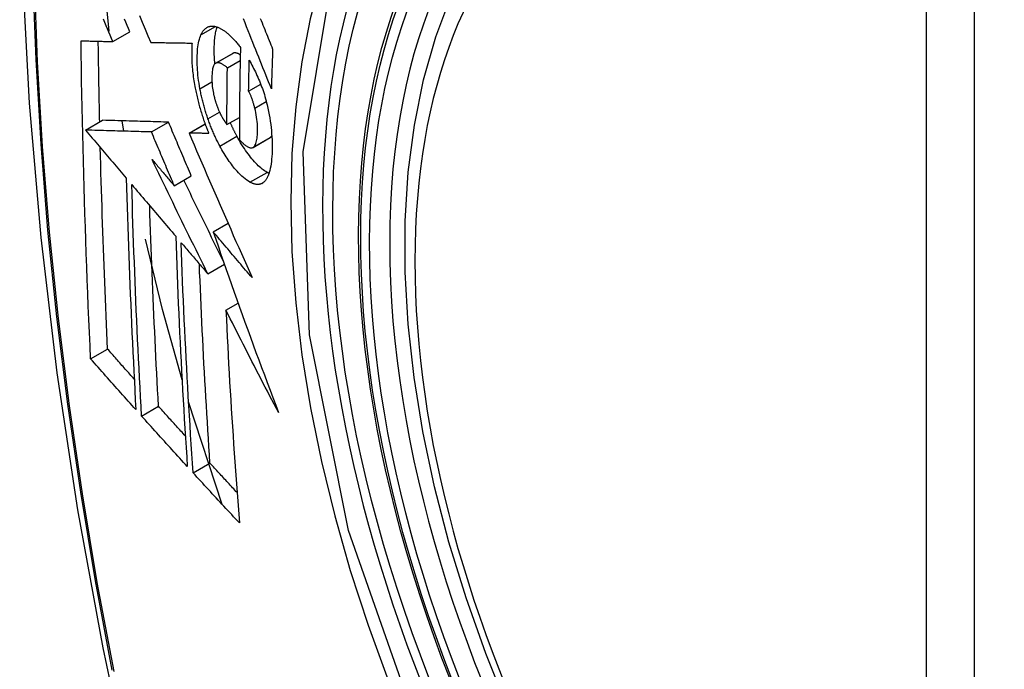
# Model space of a CAD drawing. Header units: inches. Extents: x 193.4 to 227.9, y 72.8 to 107.2.
# Tile 14 of 33: x 195.934 to 196.275, y 103.846 to 104.07. Entities that reach past the tile are written whole.
import ezdxf

# ---------------------------------------------------------------- set-up
doc = ezdxf.new("R2010")
doc.units = ezdxf.units.IN
doc.header["$MEASUREMENT"] = 0
doc.layers.add('Visible Edges(ANSI)', color=7, linetype='Continuous', lineweight=25)
doc.layers.add('Visible Tangent Edges(ANSI)', color=7, linetype='Continuous', lineweight=25)

msp = doc.modelspace()

# ---------------------------------------------------------------- linework, layer by layer
at = {"layer": 'Visible Edges(ANSI)'}
for p, q in [((195.96524, 104.06616), (195.96294, 104.08837)), ((195.9665, 104.06259), (195.9724, 104.06598)), ((195.9796, 104.0623), (195.9797, 104.0623)), ((196.00203, 104.0551), (196.00793, 104.0585)), ((196.0061, 104.05353), (196.01053, 104.05608)), ((196.01346, 104.04545), (196.01762, 104.04785)), ((196.00596, 104.03389), (196.01026, 104.03637)), ((195.95707, 104.032), (195.96296, 104.03539)), ((195.96296, 104.03539), (195.96296, 104.03539)), ((195.97033, 104.03161), (195.96972, 104.0352)), ((195.97988, 104.03134), (195.98577, 104.03473)), ((195.99286, 104.03099), (195.99839, 104.03417)), ((195.95707, 104.032), (195.95707, 104.032)), ((195.99302, 104.03098), (195.99286, 104.03099)), ((196.01495, 104.026), (196.02085, 104.0294)), ((196.02085, 104.0294), (196.0209, 104.02943)), ((195.98774, 104.01276), (195.99363, 104.01615)), ((196.0012, 103.99686), (196.00632, 103.99981)), ((195.99932, 103.98234), (196.00507, 103.98565)), ((196.0056, 103.96975), (196.00982, 103.97218)), ((195.95883, 103.95296), (195.96469, 103.95633)), ((196.00433, 103.90262), (195.9927, 103.93813)), ((195.97644, 103.9332), (195.9823, 103.93657)), ((195.99425, 103.91356), (196.00009, 103.91693))]:
    msp.add_line(p, q, dxfattribs=at)
at = {"layer": 'Visible Edges(ANSI)', "flags": 128}
for points in [[(195.98832, 104.46499), (195.97549, 104.42688), (195.96443, 104.38765), (195.95514, 104.34736), (195.94758, 104.30609), (195.94174, 104.2639), (195.9376, 104.22085), (195.93513, 104.17701), (195.93431, 104.13244), (195.93512, 104.08719), (195.93755, 104.04134), (195.94157, 103.99494), (195.94716, 103.94807), (195.95431, 103.90078), (195.96299, 103.85314), (195.97318, 103.80523), (195.98486, 103.75711)], [(196.10321, 103.8319), (196.09547, 103.85108), (196.08862, 103.87035), (196.08268, 103.88961), (196.07769, 103.90878), (196.07366, 103.92779), (196.07062, 103.94654), (196.06858, 103.96496), (196.06757, 103.98296), (196.06759, 104.00048), (196.06865, 104.01743), (196.07076, 104.03375), (196.07391, 104.04936), (196.07812, 104.06419), (196.08338, 104.07818), (196.08968, 104.09124), (196.097, 104.10331), (196.10534, 104.1143), (196.11467, 104.12414), (196.12492, 104.13275), (196.13604, 104.14006)], [(195.9665, 104.06259), (195.96604, 104.06369), (195.96557, 104.06478), (195.9651, 104.06588), (195.96464, 104.06698), (195.96417, 104.06808), (195.96371, 104.06918), (195.96324, 104.07028)], [(195.9724, 104.06598), (195.97193, 104.06708), (195.97147, 104.06818), (195.971, 104.06928), (195.97054, 104.07038)], [(195.9757, 104.07158), (195.97668, 104.06925), (195.97765, 104.06693), (195.97863, 104.06461), (195.9796, 104.0623)], [(196.02132, 104.04626), (196.02084, 104.04746), (196.02035, 104.04866), (196.01987, 104.04986), (196.01939, 104.05107), (196.0189, 104.05228), (196.01841, 104.0535), (196.01792, 104.05473), (196.01742, 104.05597), (196.01693, 104.05721), (196.01642, 104.05847), (196.01591, 104.05974), (196.0154, 104.06102), (196.01488, 104.06231), (196.01436, 104.06362), (196.01383, 104.06494), (196.0133, 104.06628), (196.01275, 104.06764), (196.0122, 104.06901), (196.01164, 104.0704)], [(196.01745, 104.0706), (196.01777, 104.06983), (196.01808, 104.06905), (196.01839, 104.06828), (196.0187, 104.06751), (196.01901, 104.06674), (196.01932, 104.06598), (196.01963, 104.06522), (196.01994, 104.06446), (196.02024, 104.06371), (196.02055, 104.06295), (196.02085, 104.0622), (196.02115, 104.06146), (196.02145, 104.06072), (196.02175, 104.05998)], [(195.99697, 104.06493), (195.99708, 104.06515), (195.99718, 104.06536), (195.9973, 104.06556), (195.99741, 104.06576), (195.99753, 104.06595), (195.99765, 104.06613), (195.99777, 104.0663), (195.9979, 104.06646), (195.99803, 104.06662), (195.99816, 104.06676), (195.9983, 104.0669), (195.99844, 104.06703), (195.99859, 104.06715), (195.99873, 104.06727), (195.99888, 104.06737), (195.99903, 104.06747), (195.99919, 104.06755), (195.99935, 104.06763), (195.99951, 104.0677), (195.99967, 104.06776), (195.99983, 104.06781), (196, 104.06785), (196.00017, 104.06789), (196.00034, 104.06791)], [(196.00034, 104.06791), (196.00053, 104.06793), (196.00071, 104.06794), (196.0009, 104.06794), (196.00108, 104.06793), (196.00127, 104.06792), (196.00146, 104.0679), (196.00165, 104.06787), (196.00185, 104.06783), (196.00204, 104.06778), (196.00224, 104.06773), (196.00243, 104.06767), (196.00263, 104.0676), (196.00283, 104.06753), (196.00303, 104.06744), (196.00323, 104.06735), (196.00344, 104.06726), (196.00364, 104.06715), (196.00385, 104.06704), (196.00405, 104.06693), (196.00426, 104.0668), (196.00447, 104.06667), (196.00468, 104.06653), (196.00489, 104.06639), (196.0051, 104.06624)], [(196.00179, 104.05492), (196.00173, 104.05555), (196.00168, 104.05618), (196.00164, 104.05681), (196.00161, 104.05742), (196.00159, 104.05803), (196.00157, 104.05863), (196.00156, 104.05923), (196.00156, 104.05982), (196.00156, 104.06039), (196.00158, 104.06096), (196.0016, 104.06151), (196.00162, 104.06206), (196.00166, 104.0626), (196.0017, 104.06312), (196.00175, 104.06364), (196.0018, 104.06414), (196.00187, 104.06463), (196.00194, 104.06511), (196.00203, 104.06557), (196.00212, 104.06601), (196.00222, 104.06644), (196.00233, 104.06685), (196.00245, 104.06724), (196.00258, 104.06762)], [(195.99663, 104.04627), (195.99646, 104.04723), (195.9963, 104.04818), (195.99616, 104.04913), (195.99604, 104.05006), (195.99594, 104.05098), (195.99585, 104.05189), (195.99578, 104.05278), (195.99573, 104.05366), (195.99569, 104.05453), (195.99567, 104.05538), (195.99566, 104.05622), (195.99567, 104.05704), (195.99569, 104.05783), (195.99572, 104.05861), (195.99577, 104.05937), (195.99583, 104.06011), (195.99591, 104.06082), (195.99601, 104.0615), (195.99613, 104.06215), (195.99626, 104.06278), (195.99641, 104.06337), (195.99658, 104.06392), (195.99676, 104.06445), (195.99697, 104.06493)], [(196.0051, 104.06624), (196.00533, 104.06607), (196.00556, 104.0659), (196.00579, 104.06571), (196.00602, 104.06553), (196.00625, 104.06533), (196.00648, 104.06513), (196.00671, 104.06493), (196.00694, 104.06472), (196.00717, 104.0645), (196.0074, 104.06428), (196.00763, 104.06405), (196.00786, 104.06381), (196.00809, 104.06357), (196.00832, 104.06333), (196.00855, 104.06308), (196.00878, 104.06282), (196.00901, 104.06256), (196.00924, 104.06229), (196.00947, 104.06201), (196.0097, 104.06174), (196.00993, 104.06145), (196.01016, 104.06116), (196.0104, 104.06087), (196.01063, 104.06057)], [(195.95553, 104.06286), (195.95598, 104.06285), (195.95644, 104.06283), (195.95689, 104.06282), (195.95734, 104.06281), (195.95779, 104.0628), (195.95825, 104.06279), (195.9587, 104.06278), (195.95916, 104.06277), (195.95962, 104.06275), (195.96007, 104.06274), (195.96053, 104.06273), (195.96099, 104.06272), (195.96145, 104.06271), (195.96191, 104.0627), (195.96237, 104.06269), (195.96283, 104.06268), (195.96329, 104.06266), (195.96375, 104.06265), (195.96421, 104.06264), (195.96467, 104.06263), (195.96513, 104.06262), (195.96558, 104.06261), (195.96604, 104.0626), (195.9665, 104.06259)], [(195.95883, 103.95296), (195.95862, 103.95749), (195.95842, 103.96203), (195.95822, 103.96657), (195.95803, 103.97112), (195.95784, 103.97567), (195.95766, 103.98022), (195.95749, 103.98478), (195.95732, 103.98934), (195.95715, 103.99391), (195.957, 103.99848), (195.95685, 104.00306), (195.9567, 104.00763), (195.95657, 104.01221), (195.95644, 104.01679), (195.95631, 104.02137), (195.9562, 104.02596), (195.95609, 104.03055), (195.95599, 104.03515), (195.95589, 104.03975), (195.95581, 104.04436), (195.95573, 104.04897), (195.95566, 104.0536), (195.95559, 104.05823), (195.95553, 104.06286)], [(195.96196, 104.03482), (195.96194, 104.03598), (195.96191, 104.03713), (195.96189, 104.03829), (195.96186, 104.03946), (195.96184, 104.04062), (195.96181, 104.04178), (195.96179, 104.04294), (195.96177, 104.0441), (195.96175, 104.04526), (195.96173, 104.04642), (195.9617, 104.04758), (195.96168, 104.04874), (195.96166, 104.04991), (195.96164, 104.05107), (195.96162, 104.05223), (195.96161, 104.05339), (195.96159, 104.05456), (195.96157, 104.05572), (195.96155, 104.05688), (195.96154, 104.05805), (195.96152, 104.05921), (195.9615, 104.06038), (195.96149, 104.06154), (195.96147, 104.06271)], [(195.9797, 104.0623), (195.98028, 104.06229), (195.98087, 104.06228), (195.98145, 104.06227), (195.98203, 104.06225), (195.98262, 104.06224), (195.98321, 104.06223), (195.98379, 104.06222), (195.98438, 104.06221), (195.98497, 104.0622), (195.98556, 104.06219), (195.98616, 104.06218), (195.98675, 104.06217), (195.98734, 104.06216), (195.98793, 104.06215), (195.98853, 104.06214), (195.98912, 104.06213), (195.98972, 104.06212), (195.99031, 104.06212), (195.99091, 104.06211), (195.9915, 104.0621), (195.9921, 104.06209), (195.9927, 104.06208), (195.99329, 104.06207), (195.99389, 104.06207)], [(195.99389, 104.06207), (195.99385, 104.06153), (195.99382, 104.06097), (195.99379, 104.06041), (195.99377, 104.05985), (195.99376, 104.05927), (195.99376, 104.05869), (195.99376, 104.05809), (195.99377, 104.05748), (195.99378, 104.05687), (195.9938, 104.05626), (195.99383, 104.05563), (195.99387, 104.055), (195.99391, 104.05436), (195.99396, 104.05372), (195.99402, 104.05307), (195.99409, 104.05241), (195.99416, 104.05175), (195.99424, 104.05109), (195.99433, 104.05042), (195.99442, 104.04975), (195.99453, 104.04907), (195.99464, 104.04839), (195.99476, 104.0477), (195.99488, 104.04702)], [(196.01063, 104.06057), (196.0106, 104.05923), (196.01057, 104.0579), (196.01054, 104.05657), (196.01051, 104.05524), (196.01048, 104.05391), (196.01046, 104.05258), (196.01044, 104.05125), (196.01041, 104.04992), (196.01039, 104.04859), (196.01037, 104.04726), (196.01036, 104.04594), (196.01034, 104.04461), (196.01032, 104.04329), (196.01031, 104.04197), (196.0103, 104.04064), (196.01029, 104.03932), (196.01028, 104.038), (196.01027, 104.03667), (196.01026, 104.03535), (196.01025, 104.03403), (196.01025, 104.03272), (196.01024, 104.0314), (196.01024, 104.03008), (196.01024, 104.02876)], [(196.02175, 104.05998), (196.02173, 104.0594), (196.02171, 104.05883), (196.02169, 104.05826), (196.02167, 104.05769), (196.02165, 104.05711), (196.02163, 104.05654), (196.02161, 104.05597), (196.02159, 104.0554), (196.02157, 104.05483), (196.02155, 104.05425), (196.02153, 104.05368), (196.02152, 104.05311), (196.0215, 104.05254), (196.02148, 104.05197), (196.02146, 104.0514), (196.02145, 104.05083), (196.02143, 104.05025), (196.02141, 104.04968), (196.02139, 104.04911), (196.02138, 104.04854), (196.02136, 104.04797), (196.02135, 104.0474), (196.02133, 104.04683), (196.02132, 104.04626)], [(196.00805, 104.05856), (196.00804, 104.05856), (196.00804, 104.05855), (196.00803, 104.05855), (196.00803, 104.05855), (196.00802, 104.05855), (196.00802, 104.05855), (196.00801, 104.05854), (196.00801, 104.05854), (196.008, 104.05854), (196.008, 104.05854), (196.00799, 104.05853), (196.00799, 104.05853), (196.00798, 104.05853), (196.00798, 104.05853), (196.00797, 104.05852), (196.00797, 104.05852), (196.00796, 104.05852), (196.00796, 104.05852), (196.00795, 104.05851), (196.00795, 104.05851), (196.00794, 104.05851), (196.00794, 104.05851), (196.00793, 104.0585), (196.00793, 104.0585)], [(196.01057, 104.05799), (196.01045, 104.05806), (196.01034, 104.05813), (196.01023, 104.05819), (196.01012, 104.05825), (196.01001, 104.05831), (196.0099, 104.05836), (196.00979, 104.05841), (196.00968, 104.05846), (196.00957, 104.0585), (196.00946, 104.05854), (196.00935, 104.05857), (196.00924, 104.0586), (196.00914, 104.05863), (196.00903, 104.05865), (196.00893, 104.05866), (196.00882, 104.05867), (196.00872, 104.05868), (196.00862, 104.05868), (196.00852, 104.05867), (196.00842, 104.05866), (196.00833, 104.05865), (196.00823, 104.05862), (196.00814, 104.05859), (196.00805, 104.05856)], [(196.01346, 104.04545), (196.01346, 104.0459), (196.01347, 104.04634), (196.01348, 104.04679), (196.01349, 104.04724), (196.01349, 104.04768), (196.0135, 104.04813), (196.01351, 104.04857), (196.01352, 104.04902), (196.01353, 104.04947), (196.01354, 104.04991), (196.01354, 104.05036), (196.01355, 104.0508), (196.01356, 104.05125), (196.01357, 104.0517), (196.01358, 104.05214), (196.01359, 104.05259), (196.0136, 104.05303), (196.01361, 104.05348), (196.01362, 104.05393), (196.01363, 104.05437), (196.01364, 104.05482), (196.01365, 104.05527), (196.01366, 104.05571), (196.01367, 104.05616)], [(196.01367, 104.05616), (196.01398, 104.05561), (196.01428, 104.05505), (196.01458, 104.05449), (196.01488, 104.05391), (196.01518, 104.05332), (196.01547, 104.05273), (196.01577, 104.05212), (196.01605, 104.05151), (196.01634, 104.05089), (196.01662, 104.05026), (196.0169, 104.04962), (196.01717, 104.04898), (196.01743, 104.04832), (196.01769, 104.04766), (196.01794, 104.04699), (196.01819, 104.04632), (196.01843, 104.04563), (196.01866, 104.04495), (196.01888, 104.04425), (196.0191, 104.04356), (196.0193, 104.04285), (196.0195, 104.04215), (196.01968, 104.04143), (196.01986, 104.04072)], [(196.00215, 104.05516), (196.00195, 104.05505), (196.00176, 104.05489), (196.00159, 104.05469), (196.00144, 104.05445), (196.00131, 104.05417), (196.00119, 104.05385), (196.00109, 104.0535), (196.001, 104.05312), (196.00093, 104.05271), (196.00087, 104.05227), (196.00083, 104.05182), (196.00079, 104.05135), (196.00077, 104.05087), (196.00076, 104.05037), (196.00076, 104.04986), (196.00076, 104.04933), (196.00078, 104.04879), (196.00081, 104.04823), (196.00085, 104.04767), (196.0009, 104.04709), (196.00097, 104.04651), (196.00106, 104.04592), (196.00116, 104.04532), (196.00128, 104.04471)], [(196.0061, 104.05353), (196.00592, 104.05367), (196.00575, 104.05382), (196.00557, 104.05396), (196.0054, 104.05409), (196.00522, 104.05422), (196.00504, 104.05435), (196.00487, 104.05447), (196.00469, 104.05458), (196.00452, 104.05469), (196.00435, 104.05479), (196.00418, 104.05488), (196.00401, 104.05496), (196.00384, 104.05503), (196.00367, 104.0551), (196.00351, 104.05516), (196.00335, 104.0552), (196.00319, 104.05524), (196.00303, 104.05527), (196.00288, 104.05528), (196.00273, 104.05528), (196.00258, 104.05527), (196.00243, 104.05525), (196.00229, 104.05521), (196.00215, 104.05516)], [(196.00596, 104.03389), (196.00596, 104.0347), (196.00596, 104.03552), (196.00596, 104.03633), (196.00596, 104.03715), (196.00596, 104.03797), (196.00597, 104.03878), (196.00597, 104.0396), (196.00597, 104.04042), (196.00598, 104.04123), (196.00598, 104.04205), (196.00599, 104.04287), (196.00599, 104.04369), (196.006, 104.04451), (196.00601, 104.04532), (196.00601, 104.04614), (196.00602, 104.04696), (196.00603, 104.04778), (196.00604, 104.0486), (196.00605, 104.04942), (196.00606, 104.05024), (196.00606, 104.05106), (196.00608, 104.05189), (196.00609, 104.05271), (196.0061, 104.05353)], [(195.99488, 104.04702), (195.99498, 104.04652), (195.99508, 104.04602), (195.99518, 104.04552), (195.99529, 104.04502), (195.99539, 104.04452), (195.99551, 104.04401), (195.99562, 104.04351), (195.99574, 104.04301), (195.99586, 104.04251), (195.99599, 104.04201), (195.99612, 104.04151), (195.99625, 104.04101), (195.99638, 104.0405), (195.99652, 104.04), (195.99666, 104.0395), (195.99681, 104.03901), (195.99696, 104.03851), (195.99711, 104.03801), (195.99726, 104.03752), (195.99742, 104.03703), (195.99758, 104.03653), (195.99774, 104.03605), (195.9979, 104.03556), (195.99807, 104.03507)], [(195.99937, 104.03594), (195.99923, 104.03636), (195.99909, 104.03678), (195.99895, 104.0372), (195.99881, 104.03763), (195.99868, 104.03805), (195.99854, 104.03848), (195.99841, 104.03891), (195.99829, 104.03934), (195.99816, 104.03977), (195.99804, 104.04021), (195.99792, 104.04064), (195.9978, 104.04107), (195.99769, 104.04151), (195.99758, 104.04194), (195.99747, 104.04238), (195.99737, 104.04281), (195.99726, 104.04324), (195.99716, 104.04368), (195.99707, 104.04411), (195.99697, 104.04454), (195.99688, 104.04498), (195.9968, 104.04541), (195.99671, 104.04584), (195.99663, 104.04627)], [(196.00128, 104.04471), (196.00132, 104.04451), (196.00136, 104.04431), (196.00141, 104.04411), (196.00145, 104.04391), (196.0015, 104.04372), (196.00155, 104.04352), (196.0016, 104.04332), (196.00165, 104.04312), (196.0017, 104.04292), (196.00175, 104.04273), (196.00181, 104.04253), (196.00186, 104.04233), (196.00192, 104.04214), (196.00198, 104.04194), (196.00204, 104.04175), (196.0021, 104.04155), (196.00216, 104.04136), (196.00222, 104.04117), (196.00229, 104.04097), (196.00235, 104.04078), (196.00242, 104.04059), (196.00249, 104.04041), (196.00256, 104.04022), (196.00263, 104.04003)], [(196.01558, 104.03962), (196.01551, 104.03988), (196.01544, 104.04014), (196.01537, 104.0404), (196.0153, 104.04067), (196.01522, 104.04093), (196.01515, 104.04119), (196.01507, 104.04145), (196.01499, 104.04172), (196.01491, 104.04197), (196.01482, 104.04223), (196.01474, 104.04249), (196.01465, 104.04274), (196.01456, 104.04299), (196.01447, 104.04323), (196.01438, 104.04348), (196.01428, 104.04372), (196.01419, 104.04395), (196.01409, 104.04418), (196.01399, 104.04441), (196.01389, 104.04463), (196.01378, 104.04484), (196.01368, 104.04505), (196.01357, 104.04526), (196.01346, 104.04545)], [(196.00263, 104.04003), (196.00269, 104.03986), (196.00276, 104.0397), (196.00282, 104.03953), (196.00289, 104.03937), (196.00296, 104.0392), (196.00302, 104.03904), (196.00309, 104.03888), (196.00316, 104.03872), (196.00323, 104.03856), (196.0033, 104.03841), (196.00337, 104.03825), (196.00344, 104.0381), (196.00351, 104.03794), (196.00359, 104.03779), (196.00366, 104.03764), (196.00373, 104.0375), (196.00381, 104.03735), (196.00388, 104.03721), (196.00396, 104.03706), (196.00403, 104.03692), (196.00411, 104.03678), (196.00418, 104.03664), (196.00426, 104.03651), (196.00434, 104.03637)], [(196.01501, 104.02604), (196.01523, 104.02621), (196.01543, 104.02643), (196.01562, 104.02671), (196.01579, 104.02703), (196.01594, 104.02739), (196.01607, 104.0278), (196.01618, 104.02823), (196.01627, 104.02871), (196.01635, 104.02921), (196.01641, 104.02974), (196.01646, 104.03029), (196.01649, 104.03086), (196.01652, 104.03145), (196.01653, 104.03207), (196.01653, 104.03276), (196.0165, 104.03347), (196.01646, 104.0342), (196.0164, 104.03494), (196.01632, 104.0357), (196.01622, 104.03647), (196.01609, 104.03725), (196.01594, 104.03804), (196.01577, 104.03882), (196.01558, 104.03962)], [(196.01986, 104.04072), (196.02012, 104.03958), (196.02036, 104.03845), (196.02057, 104.03732), (196.02076, 104.0362), (196.02094, 104.03508), (196.02109, 104.03397), (196.02122, 104.03288), (196.02132, 104.0318), (196.02141, 104.03074), (196.02148, 104.02969), (196.02153, 104.02866), (196.02156, 104.02765), (196.02158, 104.02666), (196.02157, 104.02568), (196.02156, 104.02472), (196.02153, 104.02378), (196.02148, 104.02287), (196.02141, 104.02199), (196.02132, 104.02113), (196.02122, 104.02031), (196.02109, 104.01953), (196.02095, 104.01878), (196.02078, 104.01807), (196.02059, 104.0174)], [(196.00352, 104.02645), (196.00333, 104.02681), (196.00314, 104.02717), (196.00295, 104.02754), (196.00276, 104.0279), (196.00258, 104.02827), (196.00239, 104.02865), (196.00221, 104.02903), (196.00203, 104.02941), (196.00185, 104.02979), (196.00167, 104.03017), (196.0015, 104.03056), (196.00132, 104.03096), (196.00115, 104.03135), (196.00098, 104.03175), (196.00081, 104.03216), (196.00065, 104.03256), (196.00048, 104.03297), (196.00032, 104.03339), (196.00015, 104.0338), (195.99999, 104.03422), (195.99984, 104.03464), (195.99968, 104.03507), (195.99953, 104.0355), (195.99937, 104.03594)], [(196.00434, 104.03637), (196.0044, 104.03626), (196.00447, 104.03615), (196.00454, 104.03604), (196.0046, 104.03593), (196.00467, 104.03582), (196.00473, 104.03571), (196.0048, 104.0356), (196.00487, 104.03549), (196.00494, 104.03538), (196.005, 104.03527), (196.00507, 104.03517), (196.00514, 104.03506), (196.00521, 104.03496), (196.00528, 104.03485), (196.00535, 104.03475), (196.00541, 104.03465), (196.00548, 104.03455), (196.00555, 104.03445), (196.00562, 104.03435), (196.00569, 104.03425), (196.00575, 104.03416), (196.00582, 104.03407), (196.00589, 104.03398), (196.00596, 104.03389)], [(195.98577, 104.03473), (195.98489, 104.03476), (195.98401, 104.03478), (195.98312, 104.03481), (195.98224, 104.03483), (195.98135, 104.03486), (195.98045, 104.03488), (195.97956, 104.03491), (195.97865, 104.03494), (195.97774, 104.03496), (195.97683, 104.03499), (195.97591, 104.03502), (195.97498, 104.03504), (195.97404, 104.03507), (195.97309, 104.0351), (195.97214, 104.03513), (195.97117, 104.03515), (195.97019, 104.03518), (195.9692, 104.03521), (195.9682, 104.03524), (195.96718, 104.03527), (195.96615, 104.0353), (195.9651, 104.03533), (195.96404, 104.03536), (195.96296, 104.03539)], [(195.99363, 104.01615), (195.9933, 104.01692), (195.99297, 104.0177), (195.99264, 104.01847), (195.99232, 104.01925), (195.99199, 104.02002), (195.99166, 104.02079), (195.99133, 104.02157), (195.991, 104.02234), (195.99067, 104.02312), (195.99034, 104.02389), (195.99002, 104.02467), (195.98969, 104.02544), (195.98936, 104.02622), (195.98903, 104.02699), (195.98871, 104.02777), (195.98838, 104.02854), (195.98805, 104.02932), (195.98773, 104.03009), (195.9874, 104.03086), (195.98707, 104.03164), (195.98675, 104.03241), (195.98642, 104.03319), (195.9861, 104.03396), (195.98577, 104.03473)], [(195.99807, 104.03507), (195.99813, 104.03489), (195.9982, 104.03471), (195.99826, 104.03453), (195.99833, 104.03435), (195.99839, 104.03417), (195.99846, 104.03399), (195.99852, 104.03381), (195.99859, 104.03363), (195.99865, 104.03345), (195.99872, 104.03327), (195.99879, 104.03309), (195.99886, 104.03292), (195.99892, 104.03274), (195.99899, 104.03256), (195.99906, 104.03239), (195.99913, 104.03221), (195.9992, 104.03204), (195.99927, 104.03186), (195.99934, 104.03169), (195.99941, 104.03151), (195.99948, 104.03134), (195.99955, 104.03117), (195.99962, 104.03099), (195.99969, 104.03082)], [(196.00942, 104.02985), (196.00932, 104.03004), (196.00922, 104.03022), (196.00912, 104.03041), (196.00902, 104.0306), (196.00892, 104.03079), (196.00882, 104.03098), (196.00872, 104.03117), (196.00863, 104.03137), (196.00853, 104.03156), (196.00843, 104.03175), (196.00834, 104.03195), (196.00824, 104.03214), (196.00815, 104.03234), (196.00805, 104.03254), (196.00796, 104.03274), (196.00787, 104.03294), (196.00777, 104.03314), (196.00768, 104.03334), (196.00759, 104.03354), (196.00749, 104.03374), (196.0074, 104.03395), (196.00731, 104.03415), (196.00722, 104.03436), (196.00713, 104.03456)], [(195.97988, 104.03134), (195.979, 104.03136), (195.97811, 104.03139), (195.97723, 104.03141), (195.97634, 104.03144), (195.97545, 104.03146), (195.97456, 104.03149), (195.97366, 104.03152), (195.97276, 104.03154), (195.97185, 104.03157), (195.97093, 104.0316), (195.97001, 104.03162), (195.96908, 104.03165), (195.96814, 104.03168), (195.9672, 104.0317), (195.96624, 104.03173), (195.96527, 104.03176), (195.96429, 104.03179), (195.9633, 104.03182), (195.9623, 104.03185), (195.96129, 104.03188), (195.96026, 104.03191), (195.95921, 104.03194), (195.95815, 104.03197), (195.95707, 104.032)], [(195.95707, 104.032), (195.95766, 104.03131), (195.95824, 104.03062), (195.95883, 104.02993), (195.95941, 104.02924), (195.96, 104.02855), (195.96059, 104.02785), (195.96117, 104.02716), (195.96176, 104.02647), (195.96234, 104.02578), (195.96293, 104.02508), (195.96352, 104.02439), (195.96411, 104.0237), (195.96469, 104.023), (195.96528, 104.02231), (195.96587, 104.02162), (195.96646, 104.02092), (195.96704, 104.02023), (195.96763, 104.01954), (195.96822, 104.01885), (195.96881, 104.01815), (195.96939, 104.01746), (195.96998, 104.01677), (195.97057, 104.01608), (195.97115, 104.01539)], [(195.98774, 104.01276), (195.98741, 104.01353), (195.98708, 104.0143), (195.98675, 104.01508), (195.98642, 104.01585), (195.98609, 104.01663), (195.98576, 104.0174), (195.98544, 104.01818), (195.98511, 104.01895), (195.98478, 104.01972), (195.98445, 104.0205), (195.98412, 104.02127), (195.98379, 104.02205), (195.98347, 104.02282), (195.98314, 104.0236), (195.98281, 104.02437), (195.98248, 104.02515), (195.98216, 104.02592), (195.98183, 104.0267), (195.9815, 104.02747), (195.98118, 104.02824), (195.98085, 104.02902), (195.98053, 104.02979), (195.9802, 104.03056), (195.97988, 104.03134)], [(195.99286, 104.03099), (195.99373, 104.02895), (195.9946, 104.0269), (195.99548, 104.02484), (195.99637, 104.02278), (195.99726, 104.02071), (195.99815, 104.01864), (195.99905, 104.01656), (195.99995, 104.01448), (196.00085, 104.01239), (196.00175, 104.0103), (196.00266, 104.00821), (196.00357, 104.00611), (196.00449, 104.00402), (196.0054, 104.00192), (196.00632, 103.99982), (196.00724, 103.99772), (196.00816, 103.99563), (196.00908, 103.99353), (196.01001, 103.99144), (196.01093, 103.98935), (196.01186, 103.98726), (196.01278, 103.98517), (196.01371, 103.98309), (196.01464, 103.98102)], [(195.99969, 104.03082), (195.99941, 104.03083), (195.99913, 104.03083), (195.99885, 104.03084), (195.99857, 104.03085), (195.99829, 104.03085), (195.99802, 104.03086), (195.99774, 104.03087), (195.99746, 104.03087), (195.99718, 104.03088), (195.9969, 104.03089), (195.99662, 104.03089), (195.99634, 104.0309), (195.99607, 104.03091), (195.99579, 104.03091), (195.99551, 104.03092), (195.99523, 104.03093), (195.99495, 104.03093), (195.99468, 104.03094), (195.9944, 104.03095), (195.99412, 104.03096), (195.99385, 104.03096), (195.99357, 104.03097), (195.9933, 104.03098), (195.99302, 104.03098)], [(196.0198, 104.0174), (196.01938, 104.01764), (196.01896, 104.01791), (196.01853, 104.01821), (196.0181, 104.01854), (196.01767, 104.0189), (196.01724, 104.01928), (196.0168, 104.01969), (196.01636, 104.02012), (196.01592, 104.02058), (196.01548, 104.02106), (196.01504, 104.02156), (196.01459, 104.02208), (196.01415, 104.02261), (196.01371, 104.02317), (196.01328, 104.02374), (196.01284, 104.02433), (196.01241, 104.02495), (196.01197, 104.02559), (196.01154, 104.02625), (196.01111, 104.02693), (196.01068, 104.02763), (196.01025, 104.02835), (196.00983, 104.02909), (196.00942, 104.02985)], [(196.0209, 104.02943), (196.02093, 104.02945), (196.02096, 104.02947), (196.02098, 104.02949), (196.02101, 104.0295), (196.02103, 104.02952), (196.02106, 104.02954), (196.02108, 104.02956), (196.0211, 104.02958), (196.02113, 104.02961), (196.02115, 104.02963), (196.02117, 104.02965), (196.0212, 104.02968), (196.02122, 104.0297), (196.02124, 104.02973), (196.02127, 104.02975), (196.02129, 104.02978), (196.02131, 104.0298), (196.02133, 104.02983), (196.02135, 104.02986), (196.02138, 104.02989), (196.0214, 104.02992), (196.02142, 104.02995), (196.02144, 104.02998), (196.02146, 104.03001)], [(195.96469, 103.95633), (195.96456, 103.95922), (195.96443, 103.9621), (195.9643, 103.96499), (195.96418, 103.96787), (195.96405, 103.97076), (195.96393, 103.97365), (195.96381, 103.97654), (195.9637, 103.97943), (195.96358, 103.98233), (195.96347, 103.98522), (195.96336, 103.98812), (195.96326, 103.99102), (195.96315, 103.99392), (195.96305, 103.99682), (195.96295, 103.99973), (195.96285, 104.00263), (195.96276, 104.00554), (195.96267, 104.00846), (195.96258, 104.01137), (195.96249, 104.01429), (195.96241, 104.01721), (195.96233, 104.02013), (195.96225, 104.02305), (195.96217, 104.02598)], [(196.0139, 104.014), (196.01335, 104.01433), (196.01279, 104.01471), (196.01222, 104.01514), (196.01165, 104.01561), (196.01107, 104.01613), (196.01051, 104.01668), (196.00998, 104.01723), (196.00948, 104.01777), (196.00902, 104.01829), (196.00862, 104.01878), (196.00824, 104.01923), (196.00787, 104.0197), (196.0075, 104.02018), (196.00713, 104.02068), (196.00676, 104.02119), (196.0064, 104.02171), (196.00603, 104.02225), (196.00567, 104.02281), (196.0053, 104.02338), (196.00494, 104.02396), (196.00458, 104.02456), (196.00423, 104.02518), (196.00387, 104.02581), (196.00352, 104.02645)], [(196.01024, 104.02876), (196.01045, 104.02853), (196.01067, 104.0283), (196.01088, 104.02807), (196.01109, 104.02786), (196.01131, 104.02764), (196.01152, 104.02744), (196.01173, 104.02725), (196.01194, 104.02706), (196.01215, 104.02689), (196.01236, 104.02672), (196.01257, 104.02657), (196.01278, 104.02643), (196.01298, 104.0263), (196.01319, 104.02618), (196.01339, 104.02608), (196.01359, 104.026), (196.01378, 104.02593), (196.01397, 104.02588), (196.01416, 104.02585), (196.01434, 104.02584), (196.01452, 104.02585), (196.01469, 104.02589), (196.01485, 104.02595), (196.01501, 104.02604)], [(195.99932, 103.98234), (195.99851, 103.98398), (195.99769, 103.98562), (195.99688, 103.98727), (195.99607, 103.98892), (195.99526, 103.99057), (195.99445, 103.99222), (195.99364, 103.99387), (195.99283, 103.99552), (195.99202, 103.99717), (195.99121, 103.99882), (195.99041, 104.00047), (195.9896, 104.00213), (195.9888, 104.00378), (195.98799, 104.00543), (195.98719, 104.00708), (195.98639, 104.00873), (195.9856, 104.01037), (195.9848, 104.01202), (195.984, 104.01366), (195.98321, 104.01531), (195.98242, 104.01695), (195.98163, 104.01858), (195.98085, 104.02022), (195.98006, 104.02185)], [(195.98006, 104.02185), (195.98038, 104.02147), (195.9807, 104.02109), (195.98102, 104.02071), (195.98134, 104.02034), (195.98166, 104.01996), (195.98198, 104.01958), (195.9823, 104.0192), (195.98262, 104.01882), (195.98294, 104.01844), (195.98326, 104.01806), (195.98358, 104.01768), (195.9839, 104.0173), (195.98422, 104.01692), (195.98454, 104.01655), (195.98486, 104.01617), (195.98518, 104.01579), (195.9855, 104.01541), (195.98582, 104.01503), (195.98614, 104.01465), (195.98646, 104.01427), (195.98678, 104.01389), (195.9871, 104.01351), (195.98742, 104.01313), (195.98774, 104.01276)], [(195.97115, 104.01539), (195.97125, 104.01203), (195.97134, 104.00867), (195.97144, 104.00532), (195.97154, 104.00197), (195.97165, 103.99862), (195.97177, 103.99527), (195.97188, 103.99192), (195.97201, 103.98857), (195.97213, 103.98523), (195.97226, 103.98189), (195.9724, 103.97855), (195.97253, 103.97522), (195.97267, 103.97189), (195.97282, 103.96856), (195.97297, 103.96523), (195.97312, 103.9619), (195.97328, 103.95858), (195.97344, 103.95526), (195.9736, 103.95195), (195.97377, 103.94863), (195.97394, 103.94532), (195.97411, 103.94201), (195.97428, 103.93871), (195.97446, 103.9354)], [(196.02059, 104.0174), (196.02052, 104.01715), (196.02044, 104.01692), (196.02036, 104.01669), (196.02027, 104.01647), (196.02018, 104.01625), (196.02009, 104.01604), (196.02, 104.01584), (196.0199, 104.01564), (196.0198, 104.01546), (196.0197, 104.01527), (196.0196, 104.0151), (196.01949, 104.01493), (196.01938, 104.01477), (196.01926, 104.01462), (196.01914, 104.01448), (196.01902, 104.01434), (196.0189, 104.01421), (196.01878, 104.01409), (196.01865, 104.01398), (196.01852, 104.01388), (196.01838, 104.01378), (196.01825, 104.01369), (196.01811, 104.01361), (196.01797, 104.01354)], [(196.02049, 104.01706), (196.02046, 104.01708), (196.02043, 104.01709), (196.0204, 104.0171), (196.02037, 104.01711), (196.02035, 104.01713), (196.02032, 104.01714), (196.02029, 104.01715), (196.02026, 104.01717), (196.02023, 104.01718), (196.0202, 104.01719), (196.02017, 104.01721), (196.02015, 104.01722), (196.02012, 104.01724), (196.02009, 104.01725), (196.02006, 104.01726), (196.02003, 104.01728), (196.02, 104.01729), (196.01997, 104.01731), (196.01994, 104.01732), (196.01992, 104.01734), (196.01989, 104.01735), (196.01986, 104.01737), (196.01983, 104.01738), (196.0198, 104.0174)], [(195.97306, 104.01314), (195.97369, 104.0124), (195.97432, 104.01166), (195.97495, 104.01092), (195.97558, 104.01017), (195.97621, 104.00943), (195.97684, 104.00869), (195.97747, 104.00795), (195.97811, 104.0072), (195.97874, 104.00646), (195.97937, 104.00572), (195.98, 104.00497), (195.98064, 104.00423), (195.98127, 104.00348), (195.9819, 104.00274), (195.98254, 104.002), (195.98317, 104.00125), (195.9838, 104.00051), (195.98444, 103.99977), (195.98507, 103.99902), (195.9857, 103.99828), (195.98634, 103.99754), (195.98697, 103.99679), (195.9876, 103.99605), (195.98823, 103.99531)], [(195.97644, 103.9332), (195.97626, 103.9365), (195.97608, 103.9398), (195.97591, 103.9431), (195.97573, 103.94641), (195.97556, 103.94972), (195.9754, 103.95303), (195.97524, 103.95635), (195.97508, 103.95966), (195.97492, 103.96299), (195.97477, 103.96631), (195.97462, 103.96964), (195.97447, 103.97297), (195.97433, 103.9763), (195.9742, 103.97963), (195.97406, 103.98297), (195.97394, 103.98631), (195.97381, 103.98966), (195.97369, 103.99301), (195.97358, 103.99636), (195.97346, 103.99971), (195.97336, 104.00306), (195.97325, 104.00642), (195.97316, 104.00978), (195.97306, 104.01314)], [(196.00466, 103.98682), (196.00409, 103.98798), (196.00352, 103.98913), (196.00295, 103.99029), (196.00238, 103.99145), (196.00181, 103.99261), (196.00124, 103.99377), (196.00067, 103.99493), (196.0001, 103.99609), (195.99953, 103.99725), (195.99896, 103.99841), (195.99839, 103.99957), (195.99782, 104.00074), (195.99725, 104.0019), (195.99669, 104.00306), (195.99612, 104.00422), (195.99556, 104.00538), (195.99499, 104.00654), (195.99443, 104.00771), (195.99386, 104.00887), (195.9933, 104.01003), (195.99274, 104.01119), (195.99217, 104.01235), (195.99161, 104.01351), (195.99105, 104.01466)], [(196.01797, 104.01354), (196.01782, 104.01347), (196.01767, 104.01341), (196.01751, 104.01336), (196.01736, 104.01332), (196.0172, 104.01328), (196.01704, 104.01325), (196.01688, 104.01323), (196.01672, 104.01322), (196.01656, 104.01322), (196.01639, 104.01322), (196.01622, 104.01323), (196.01605, 104.01325), (196.01588, 104.01327), (196.01571, 104.01331), (196.01554, 104.01335), (196.01536, 104.01339), (196.01518, 104.01345), (196.015, 104.01351), (196.01482, 104.01357), (196.01464, 104.01365), (196.01446, 104.01373), (196.01427, 104.01381), (196.01409, 104.0139), (196.0139, 104.014)], [(195.9823, 103.93657), (195.98214, 103.93943), (195.98199, 103.9423), (195.98183, 103.94516), (195.98168, 103.94803), (195.98154, 103.95091), (195.98139, 103.95378), (195.98125, 103.95666), (195.98111, 103.95953), (195.98097, 103.96241), (195.98084, 103.9653), (195.98071, 103.96818), (195.98058, 103.97107), (195.98045, 103.97395), (195.98033, 103.97684), (195.98021, 103.97974), (195.98009, 103.98263), (195.97997, 103.98553), (195.97986, 103.98843), (195.97975, 103.99133), (195.97965, 103.99423), (195.97955, 103.99713), (195.97945, 104.00003), (195.97935, 104.00294), (195.97926, 104.00584)], [(195.98823, 103.99531), (195.98835, 103.99197), (195.98846, 103.98863), (195.98859, 103.98529), (195.98872, 103.98196), (195.98885, 103.97862), (195.98899, 103.97529), (195.98913, 103.97196), (195.98928, 103.96864), (195.98944, 103.96531), (195.98959, 103.96199), (195.98976, 103.95867), (195.98993, 103.95535), (195.9901, 103.95203), (195.99028, 103.94871), (195.99046, 103.9454), (195.99064, 103.94209), (195.99083, 103.93879), (195.99102, 103.93548), (195.99122, 103.93218), (195.99142, 103.92889), (195.99162, 103.92559), (195.99183, 103.9223), (195.99204, 103.91902), (195.99225, 103.91574)], [(196.01464, 103.98102), (196.01408, 103.98168), (196.01352, 103.98234), (196.01295, 103.98299), (196.01239, 103.98365), (196.01183, 103.98432), (196.01127, 103.98498), (196.01071, 103.98564), (196.01015, 103.9863), (196.00959, 103.98696), (196.00903, 103.98762), (196.00847, 103.98828), (196.00791, 103.98894), (196.00734, 103.9896), (196.00678, 103.99026), (196.00622, 103.99093), (196.00566, 103.99159), (196.0051, 103.99225), (196.00454, 103.99291), (196.00398, 103.99357), (196.00343, 103.99423), (196.00287, 103.99488), (196.00231, 103.99554), (196.00175, 103.9962), (196.0012, 103.99686)], [(196.0012, 103.99686), (196.00209, 103.99426), (196.00298, 103.99166), (196.00389, 103.98906), (196.00479, 103.98646), (196.0057, 103.98386), (196.00661, 103.98125), (196.00753, 103.97865), (196.00845, 103.97604), (196.00938, 103.97344), (196.01031, 103.97083), (196.01124, 103.96822), (196.01218, 103.96562), (196.01312, 103.96301), (196.01407, 103.9604), (196.01502, 103.9578), (196.01598, 103.95519), (196.01694, 103.95259), (196.01791, 103.94998), (196.01888, 103.94738), (196.01986, 103.94478), (196.02084, 103.94218), (196.02183, 103.93958), (196.02282, 103.93698), (196.02382, 103.93438)], [(195.99044, 103.9457), (195.9837, 103.97005), (195.9778, 103.99428)], [(195.99425, 103.91356), (195.99403, 103.91685), (195.99381, 103.92014), (195.9936, 103.92343), (195.99339, 103.92673), (195.99319, 103.93003), (195.99299, 103.93333), (195.99279, 103.93663), (195.9926, 103.93994), (195.99241, 103.94325), (195.99222, 103.94656), (195.99204, 103.94987), (195.99186, 103.95318), (195.99169, 103.9565), (195.99153, 103.95981), (195.99136, 103.96313), (195.99121, 103.96644), (195.99105, 103.96976), (195.99091, 103.97309), (195.99076, 103.97641), (195.99063, 103.97974), (195.9905, 103.98307), (195.99037, 103.9864), (195.99025, 103.98974), (195.99013, 103.99308)], [(195.99013, 103.99308), (195.99052, 103.99264), (195.9909, 103.99219), (195.99128, 103.99174), (195.99166, 103.99129), (195.99204, 103.99085), (195.99243, 103.9904), (195.99281, 103.98995), (195.99319, 103.9895), (195.99357, 103.98906), (195.99396, 103.98861), (195.99434, 103.98816), (195.99472, 103.98771), (195.99511, 103.98726), (195.99549, 103.98682), (195.99587, 103.98637), (195.99626, 103.98592), (195.99664, 103.98547), (195.99702, 103.98502), (195.9974, 103.98458), (195.99779, 103.98413), (195.99817, 103.98368), (195.99855, 103.98323), (195.99894, 103.98279), (195.99932, 103.98234)], [(196.00009, 103.91693), (195.9999, 103.91977), (195.99972, 103.92261), (195.99953, 103.92546), (195.99935, 103.92831), (195.99918, 103.93116), (195.999, 103.93401), (195.99883, 103.93687), (195.99866, 103.93973), (195.9985, 103.94259), (195.99833, 103.94546), (195.99817, 103.94833), (195.99802, 103.95119), (195.99786, 103.95406), (195.99771, 103.95694), (195.99756, 103.95981), (195.99742, 103.96269), (195.99728, 103.96557), (195.99714, 103.96845), (195.99701, 103.97133), (195.99688, 103.97421), (195.99676, 103.97709), (195.99664, 103.97997), (195.99652, 103.98286), (195.99641, 103.98574)], [(196.02382, 103.93438), (196.02304, 103.93585), (196.02227, 103.93732), (196.02149, 103.9388), (196.02072, 103.94027), (196.01995, 103.94174), (196.01918, 103.94322), (196.01841, 103.94469), (196.01764, 103.94617), (196.01688, 103.94764), (196.01611, 103.94912), (196.01535, 103.9506), (196.01459, 103.95207), (196.01383, 103.95355), (196.01308, 103.95502), (196.01232, 103.9565), (196.01157, 103.95798), (196.01082, 103.95945), (196.01007, 103.96093), (196.00932, 103.9624), (196.00857, 103.96387), (196.00783, 103.96534), (196.00708, 103.96682), (196.00634, 103.96828), (196.0056, 103.96975)], [(196.0056, 103.96975), (196.00575, 103.96664), (196.00589, 103.96353), (196.00605, 103.96043), (196.00621, 103.95732), (196.00637, 103.95422), (196.00654, 103.95112), (196.00671, 103.94803), (196.00689, 103.94494), (196.00708, 103.94185), (196.00726, 103.93877), (196.00746, 103.93569), (196.00765, 103.93262), (196.00785, 103.92955), (196.00806, 103.92649), (196.00827, 103.92343), (196.00848, 103.92038), (196.00869, 103.91734), (196.00891, 103.9143), (196.00913, 103.91127), (196.00936, 103.90825), (196.00959, 103.90524), (196.00982, 103.90223), (196.01005, 103.89923), (196.01028, 103.89624)], [(195.9739, 103.94595), (195.97352, 103.94639), (195.97313, 103.94682), (195.97275, 103.94725), (195.97236, 103.94768), (195.97198, 103.94812), (195.97159, 103.94855), (195.97121, 103.94898), (195.97082, 103.94942), (195.97044, 103.94985), (195.97006, 103.95028), (195.96967, 103.95071), (195.96929, 103.95115), (195.9689, 103.95158), (195.96852, 103.95201), (195.96814, 103.95244), (195.96775, 103.95288), (195.96737, 103.95331), (195.96699, 103.95374), (195.9666, 103.95417), (195.96622, 103.95461), (195.96584, 103.95504), (195.96545, 103.95547), (195.96507, 103.9559), (195.96469, 103.95633)], [(195.97446, 103.9354), (195.97381, 103.93613), (195.97315, 103.93686), (195.9725, 103.93759), (195.97185, 103.93833), (195.97119, 103.93906), (195.97054, 103.93979), (195.96989, 103.94052), (195.96923, 103.94125), (195.96858, 103.94198), (195.96793, 103.94271), (195.96728, 103.94345), (195.96662, 103.94418), (195.96597, 103.94491), (195.96532, 103.94564), (195.96467, 103.94637), (195.96402, 103.94711), (195.96337, 103.94784), (195.96272, 103.94857), (195.96207, 103.9493), (195.96142, 103.95003), (195.96077, 103.95076), (195.96012, 103.9515), (195.95948, 103.95223), (195.95883, 103.95296)], [(195.99158, 103.92627), (195.99119, 103.9267), (195.9908, 103.92713), (195.99042, 103.92756), (195.99003, 103.92799), (195.98964, 103.92842), (195.98925, 103.92885), (195.98886, 103.92928), (195.98848, 103.9297), (195.98809, 103.93013), (195.9877, 103.93056), (195.98731, 103.93099), (195.98693, 103.93142), (195.98654, 103.93185), (195.98615, 103.93228), (195.98577, 103.93271), (195.98538, 103.93314), (195.98499, 103.93357), (195.98461, 103.93399), (195.98422, 103.93442), (195.98384, 103.93485), (195.98345, 103.93528), (195.98307, 103.93571), (195.98268, 103.93614), (195.9823, 103.93657)], [(195.99225, 103.91574), (195.99159, 103.91646), (195.99093, 103.91719), (195.99027, 103.91792), (195.98961, 103.91864), (195.98894, 103.91937), (195.98828, 103.9201), (195.98762, 103.92082), (195.98696, 103.92155), (195.9863, 103.92228), (195.98564, 103.92301), (195.98498, 103.92373), (195.98432, 103.92446), (195.98366, 103.92519), (195.983, 103.92592), (195.98234, 103.92665), (195.98169, 103.92738), (195.98103, 103.9281), (195.98037, 103.92883), (195.97972, 103.92956), (195.97906, 103.93029), (195.97841, 103.93101), (195.97775, 103.93174), (195.9771, 103.93247), (195.97644, 103.9332)], [(196.00947, 103.90673), (196.00908, 103.90716), (196.00869, 103.90758), (196.00829, 103.90801), (196.0079, 103.90843), (196.00751, 103.90886), (196.00712, 103.90928), (196.00672, 103.90971), (196.00633, 103.91013), (196.00594, 103.91056), (196.00555, 103.91098), (196.00516, 103.91141), (196.00477, 103.91183), (196.00437, 103.91226), (196.00398, 103.91268), (196.00359, 103.91311), (196.0032, 103.91353), (196.00281, 103.91396), (196.00242, 103.91438), (196.00203, 103.9148), (196.00164, 103.91523), (196.00125, 103.91565), (196.00087, 103.91608), (196.00048, 103.9165), (196.00009, 103.91693)], [(196.01028, 103.89624), (196.00961, 103.89696), (196.00894, 103.89768), (196.00826, 103.8984), (196.00759, 103.89912), (196.00692, 103.89984), (196.00625, 103.90056), (196.00558, 103.90128), (196.00491, 103.902), (196.00424, 103.90273), (196.00357, 103.90345), (196.0029, 103.90417), (196.00223, 103.90489), (196.00156, 103.90562), (196.00089, 103.90634), (196.00022, 103.90706), (195.99956, 103.90778), (195.99889, 103.90851), (195.99822, 103.90923), (195.99756, 103.90995), (195.9969, 103.91067), (195.99623, 103.9114), (195.99557, 103.91212), (195.99491, 103.91284), (195.99425, 103.91356)]]:
    msp.add_lwpolyline(points, dxfattribs=at)
at = {"layer": 'Visible Edges(ANSI)'}
msp.add_ellipse((196.28492, 103.86462), major_axis=(0.15718, -0.27294), ratio=0.578093, start_param=2.362013, end_param=7.062765, dxfattribs=at)
msp.add_ellipse((196.28144, 103.86262), major_axis=(-0.15963, 0.2772), ratio=0.578093, dxfattribs=at)
at = {"layer": 'Visible Tangent Edges(ANSI)'}
for p, q in [((196.24769, 104.12751), (196.24769, 103.64221)), ((196.26439, 103.64221), (196.26439, 104.12751)), ((195.99697, 104.06493), (196.00196, 104.0678)), ((196.00215, 104.05516), (196.00805, 104.05856)), ((195.99663, 104.04627), (196.00078, 104.04867)), ((196.01558, 104.03962), (196.01956, 104.04191)), ((195.99937, 104.03594), (196.00338, 104.03824)), ((195.95707, 104.032), (195.96296, 104.03539)), ((195.99302, 104.03098), (195.99842, 104.03409)), ((196.00352, 104.02645), (196.00942, 104.02985)), ((196.01501, 104.02604), (196.0209, 104.02943)), ((196.0139, 104.014), (196.0198, 104.0174)), ((196.01797, 104.01354), (196.01836, 104.01376))]:
    msp.add_line(p, q, dxfattribs=at)
at = {"layer": 'Visible Tangent Edges(ANSI)', "flags": 128}
for points in [[(195.98748, 104.4214), (195.97972, 104.39891), (195.97259, 104.37576), (195.96612, 104.35198), (195.96032, 104.32758), (195.95518, 104.3026), (195.95073, 104.27706), (195.94695, 104.251), (195.94387, 104.22445), (195.94147, 104.19744), (195.93977, 104.17001), (195.93876, 104.14219), (195.93843, 104.11398), (195.93879, 104.0854), (195.93983, 104.05643), (195.94156, 104.0271), (195.94397, 103.99745), (195.94706, 103.96752), (195.95083, 103.93732), (195.95528, 103.90688), (195.96039, 103.8762), (195.96617, 103.84532)], [(195.96691, 103.84488), (195.96111, 103.8757), (195.95598, 103.90632), (195.95152, 103.93671), (195.94774, 103.96684), (195.94463, 103.99673), (195.94221, 104.02632), (195.94047, 104.05559), (195.93942, 104.08449), (195.93906, 104.11301), (195.93939, 104.14114), (195.94041, 104.16888), (195.94212, 104.19622), (195.94452, 104.22314), (195.94762, 104.24959), (195.95141, 104.27554), (195.95588, 104.30096), (195.96104, 104.32582), (195.96686, 104.35009), (195.97335, 104.37375), (195.98048, 104.39676), (195.98826, 104.41912)], [(196.07224, 103.82443), (196.04803, 103.89358), (196.03451, 103.96129), (196.0323, 104.02451), (196.04151, 104.08011), (196.06177, 104.12574), (196.09202, 104.15912), (196.13097, 104.17874), (196.17696, 104.18386), (196.22766, 104.1742), (196.28081, 104.15022)], [(196.08673, 104.16031), (196.0777, 104.1523), (196.06935, 104.1433), (196.06169, 104.13335), (196.05475, 104.12247), (196.04857, 104.1107), (196.04316, 104.09807), (196.03855, 104.08464), (196.03477, 104.07046), (196.03182, 104.0556), (196.02971, 104.04008), (196.02844, 104.02395), (196.02801, 104.00724), (196.02844, 103.99), (196.02973, 103.97234), (196.03186, 103.95432), (196.03482, 103.936), (196.03861, 103.91743), (196.04321, 103.89869), (196.0486, 103.87981), (196.05478, 103.86088), (196.06172, 103.84195)]]:
    msp.add_lwpolyline(points, dxfattribs=at)
at = {"layer": 'Visible Tangent Edges(ANSI)'}
for centre, major_axis, start_param, end_param in [((196.28393, 103.86405), (-0.17285, 0.30015), 5.049711, 10.658253), ((196.28388, 103.86402), (-0.1503, 0.261), 5.670484, 8.47055)]:
    msp.add_ellipse(centre, major_axis=major_axis, ratio=0.578093, start_param=start_param, end_param=end_param, dxfattribs=at)
for centre, major_axis in [((196.28452, 103.86439), (0.17078, -0.29656)), ((196.28154, 103.86268), (-0.16238, 0.28198)), ((196.28144, 103.86262), (0.16178, -0.28094))]:
    msp.add_ellipse(centre, major_axis=major_axis, ratio=0.578093, dxfattribs=at)

doc.saveas('drawing.dxf')
